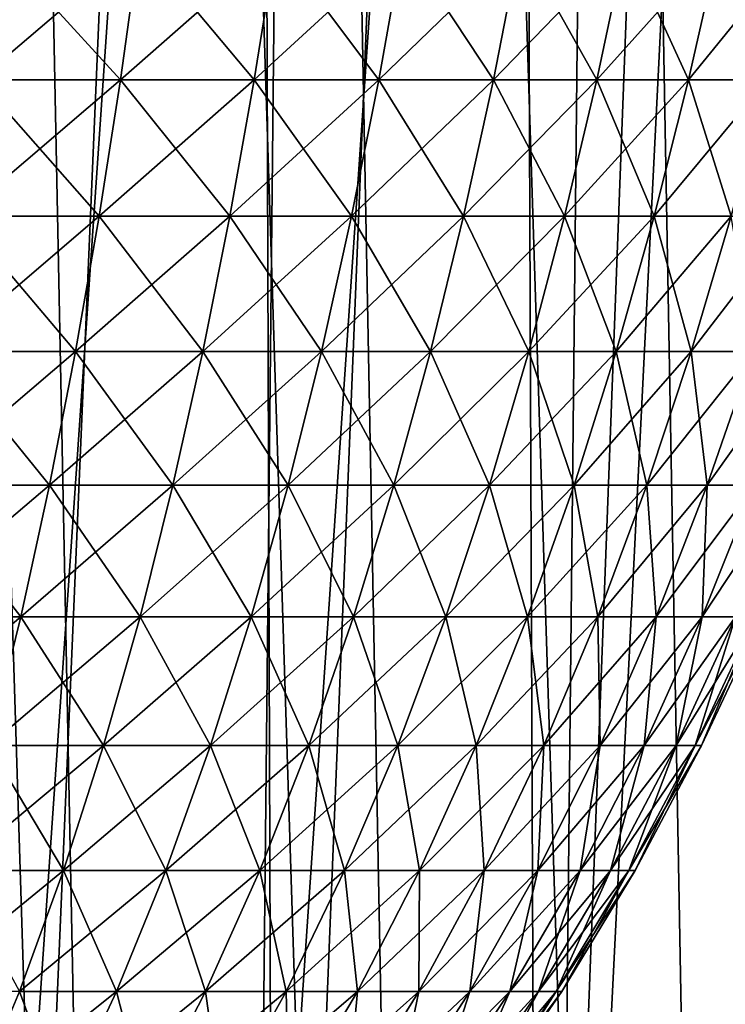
# Model space of a CAD drawing. Header units: millimetres. Extents: x -24 to 50, y -66 to 68.
# Tile 84 of 99: x 5.06 to 9.4, y 43.71 to 49.77. Entities that reach past the tile are written whole.
import ezdxf

# ---------------------------------------------------------------- set-up
doc = ezdxf.new("R2010")
doc.units = ezdxf.units.MM
doc.header["$LTSCALE"] = 65.185185
for name, color, linetype in [('1', 7, 'CONTINUOUS'), ('15', 7, 'CONTINUOUS'), ('2', 7, 'CONTINUOUS'), ('43', 7, 'CONTINUOUS')]:
    doc.layers.add(name, color=color, linetype=linetype)

msp = doc.modelspace()

# ---------------------------------------------------------------- linework, layer by layer
at = {"layer": '1', "color": 253, "linetype": 'Continuous', "true_color": 0xaab4c3}
for points in [[(4.265, 5, -24.1259), (4.9007, 68.2, -24.0049), (6.164, 5, -23.7119), (4.265, 5, -24.1259)], [(4.9007, 68.2, -24.0049), (6.8163, 68.2, -23.5327), (6.164, 5, -23.7119), (4.9007, 68.2, -24.0049)], [(6.164, 5, -23.7119), (6.8163, 68.2, -23.5327), (8.0243, 5, -23.1487), (6.164, 5, -23.7119)], [(6.8163, 68.2, -23.5327), (8.6878, 68.2, -22.9079), (8.0243, 5, -23.1487), (6.8163, 68.2, -23.5327)], [(8.0243, 5, -23.1487), (8.6878, 68.2, -22.9079), (9.834, 5, -22.4397), (8.0243, 5, -23.1487)], [(8.6878, 68.2, -22.9079), (10.503, 68.2, -22.1345), (9.834, 5, -22.4397), (8.6878, 68.2, -22.9079)]]:
    msp.add_3dface(points, dxfattribs=at)
at = {"layer": '15', "color": 253, "linetype": 'Continuous', "true_color": 0xaab4c3}
for points in [[(5.1761, 41, 19.8358), (3.4717, 41, 20.2039), (4.4722, 63.4, 20.0062), (5.1761, 41, 19.8358)], [(6.1307, 63.4, 19.5618), (5.1761, 41, 19.8358), (4.4722, 63.4, 20.0062), (6.1307, 63.4, 19.5618)], [(4.8888, 63.4, -19.9085), (4.9991, 41, -19.8811), (6.5377, 63.4, -19.4296), (4.8888, 63.4, -19.9085)], [(4.9991, 41, -19.8811), (6.6129, 41, -19.4041), (6.5377, 63.4, -19.4296), (4.9991, 41, -19.8811)], [(6.843, 41, 19.3242), (5.1761, 41, 19.8358), (6.1307, 63.4, 19.5618), (6.843, 41, 19.3242)], [(7.7462, 63.4, 18.9801), (6.843, 41, 19.3242), (6.1307, 63.4, 19.5618), (7.7462, 63.4, 18.9801)], [(6.5377, 63.4, -19.4296), (6.6129, 41, -19.4041), (8.1407, 63.4, -18.8143), (6.5377, 63.4, -19.4296)], [(6.6129, 41, -19.4041), (8.2566, 34.7, -18.7638), (8.1407, 63.4, -18.8143), (6.6129, 41, -19.4041)], [(8.4605, 41, 18.6727), (6.843, 41, 19.3242), (7.7462, 63.4, 18.9801), (8.4605, 41, 18.6727)], [(9.3074, 63.4, 18.2653), (8.4605, 41, 18.6727), (7.7462, 63.4, 18.9801), (9.3074, 63.4, 18.2653)], [(8.1407, 63.4, -18.8143), (8.2566, 34.7, -18.7638), (9.6866, 63.4, -18.0671), (8.1407, 63.4, -18.8143)], [(8.2566, 34.7, -18.7638), (9.8391, 34.7, -17.9845), (9.6866, 63.4, -18.0671), (8.2566, 34.7, -18.7638)], [(10.0167, 41, 17.8862), (8.4605, 41, 18.6727), (9.3074, 63.4, 18.2653), (10.0167, 41, 17.8862)], [(10.8033, 63.4, 17.4224), (10.0167, 41, 17.8862), (9.3074, 63.4, 18.2653), (10.8033, 63.4, 17.4224)]]:
    msp.add_3dface(points, dxfattribs=at)
at = {"layer": '2', "color": 253, "linetype": 'Continuous', "true_color": 0xaab4c3}
for points in [[(4.265, 5, 24.1259), (6.164, 5, 23.7119), (4.9007, 68.2, 24.0049), (4.265, 5, 24.1259)], [(4.9007, 68.2, 24.0049), (6.164, 5, 23.7119), (6.8163, 68.2, 23.5327), (4.9007, 68.2, 24.0049)], [(6.164, 5, 23.7119), (8.0243, 5, 23.1487), (6.8163, 68.2, 23.5327), (6.164, 5, 23.7119)], [(6.8163, 68.2, 23.5327), (8.0243, 5, 23.1487), (8.6878, 68.2, 22.9079), (6.8163, 68.2, 23.5327)], [(8.0243, 5, 23.1487), (9.834, 5, 22.4397), (8.6878, 68.2, 22.9079), (8.0243, 5, 23.1487)], [(8.6878, 68.2, 22.9079), (9.834, 5, 22.4397), (10.503, 68.2, 22.1345), (8.6878, 68.2, 22.9079)]]:
    msp.add_3dface(points, dxfattribs=at)
at = {"layer": '43', "linetype": 'Continuous'}
for points in [[(4.8114, 49.3958, 9.6625), (5.6824, 49.3958, 9.1774), (4.9109, 50.2393, 9.8624), (4.8114, 49.3958, 9.6625)], [(5.6824, 49.3958, -9.1774), (4.8114, 49.3958, -9.6625), (5.7999, 50.2393, -9.3672), (5.6824, 49.3958, -9.1774)], [(5.7999, 50.2393, -9.3672), (4.8114, 49.3958, -9.6625), (4.9109, 50.2393, -9.8624), (5.7999, 50.2393, -9.3672)], [(4.9109, 50.2393, 9.8624), (5.6824, 49.3958, 9.1774), (5.7999, 50.2393, 9.3672), (4.9109, 50.2393, 9.8624)], [(5.6824, 49.3958, 9.1774), (6.5049, 49.3958, 8.6139), (5.7999, 50.2393, 9.3672), (5.6824, 49.3958, 9.1774)], [(6.5049, 49.3958, -8.6139), (5.6824, 49.3958, -9.1774), (6.6395, 50.2393, -8.7921), (6.5049, 49.3958, -8.6139)], [(6.6395, 50.2393, -8.7921), (5.6824, 49.3958, -9.1774), (5.7999, 50.2393, -9.3672), (6.6395, 50.2393, -8.7921)], [(5.7999, 50.2393, 9.3672), (6.5049, 49.3958, 8.6139), (6.6395, 50.2393, 8.7921), (5.7999, 50.2393, 9.3672)], [(6.5049, 49.3958, 8.6139), (7.272, 49.3958, 7.977), (6.6395, 50.2393, 8.7921), (6.5049, 49.3958, 8.6139)], [(7.272, 49.3958, -7.977), (6.5049, 49.3958, -8.6139), (7.4224, 50.2393, -8.142), (7.272, 49.3958, -7.977)], [(7.4224, 50.2393, -8.142), (6.5049, 49.3958, -8.6139), (6.6395, 50.2393, -8.7921), (7.4224, 50.2393, -8.142)], [(6.6395, 50.2393, 8.7921), (7.272, 49.3958, 7.977), (7.4224, 50.2393, 8.142), (6.6395, 50.2393, 8.7921)], [(7.272, 49.3958, 7.977), (7.977, 49.3958, 7.272), (7.4224, 50.2393, 8.142), (7.272, 49.3958, 7.977)], [(7.977, 49.3958, -7.272), (7.272, 49.3958, -7.977), (8.142, 50.2393, -7.4224), (7.977, 49.3958, -7.272)], [(8.142, 50.2393, -7.4224), (7.272, 49.3958, -7.977), (7.4224, 50.2393, -8.142), (8.142, 50.2393, -7.4224)], [(7.4224, 50.2393, 8.142), (7.977, 49.3958, 7.272), (8.142, 50.2393, 7.4224), (7.4224, 50.2393, 8.142)], [(7.977, 49.3958, 7.272), (8.6139, 49.3958, 6.5049), (8.142, 50.2393, 7.4224), (7.977, 49.3958, 7.272)], [(8.6139, 49.3958, -6.5049), (7.977, 49.3958, -7.272), (8.7921, 50.2393, -6.6395), (8.6139, 49.3958, -6.5049)], [(8.7921, 50.2393, -6.6395), (7.977, 49.3958, -7.272), (8.142, 50.2393, -7.4224), (8.7921, 50.2393, -6.6395)], [(8.142, 50.2393, 7.4224), (8.6139, 49.3958, 6.5049), (8.7921, 50.2393, 6.6395), (8.142, 50.2393, 7.4224)], [(8.6139, 49.3958, 6.5049), (9.1774, 49.3958, 5.6824), (8.7921, 50.2393, 6.6395), (8.6139, 49.3958, 6.5049)], [(9.1774, 49.3958, -5.6824), (8.6139, 49.3958, -6.5049), (9.3672, 50.2393, -5.7999), (9.1774, 49.3958, -5.6824)], [(9.3672, 50.2393, -5.7999), (8.6139, 49.3958, -6.5049), (8.7921, 50.2393, -6.6395), (9.3672, 50.2393, -5.7999)], [(8.7921, 50.2393, 6.6395), (9.1774, 49.3958, 5.6824), (9.3672, 50.2393, 5.7999), (8.7921, 50.2393, 6.6395)], [(9.1774, 49.3958, 5.6824), (9.6625, 49.3958, 4.8114), (9.3672, 50.2393, 5.7999), (9.1774, 49.3958, 5.6824)], [(9.6625, 49.3958, -4.8114), (9.1774, 49.3958, -5.6824), (9.8624, 50.2393, -4.9109), (9.6625, 49.3958, -4.8114)], [(9.8624, 50.2393, -4.9109), (9.1774, 49.3958, -5.6824), (9.3672, 50.2393, -5.7999), (9.8624, 50.2393, -4.9109)], [(9.3672, 50.2393, 5.7999), (9.6625, 49.3958, 4.8114), (9.8624, 50.2393, 4.9109), (9.3672, 50.2393, 5.7999)], [(4.7004, 48.5571, 9.4396), (5.5513, 48.5571, 8.9656), (4.8114, 49.3958, 9.6625), (4.7004, 48.5571, 9.4396)], [(5.5513, 48.5571, -8.9656), (4.7004, 48.5571, -9.4396), (5.6824, 49.3958, -9.1774), (5.5513, 48.5571, -8.9656)], [(5.6824, 49.3958, -9.1774), (4.7004, 48.5571, -9.4396), (4.8114, 49.3958, -9.6625), (5.6824, 49.3958, -9.1774)], [(4.8114, 49.3958, 9.6625), (5.5513, 48.5571, 8.9656), (5.6824, 49.3958, 9.1774), (4.8114, 49.3958, 9.6625)], [(5.5513, 48.5571, 8.9656), (6.3548, 48.5571, 8.4152), (5.6824, 49.3958, 9.1774), (5.5513, 48.5571, 8.9656)], [(6.3548, 48.5571, -8.4152), (5.5513, 48.5571, -8.9656), (6.5049, 49.3958, -8.6139), (6.3548, 48.5571, -8.4152)], [(6.5049, 49.3958, -8.6139), (5.5513, 48.5571, -8.9656), (5.6824, 49.3958, -9.1774), (6.5049, 49.3958, -8.6139)], [(5.6824, 49.3958, 9.1774), (6.3548, 48.5571, 8.4152), (6.5049, 49.3958, 8.6139), (5.6824, 49.3958, 9.1774)], [(6.3548, 48.5571, 8.4152), (7.1042, 48.5571, 7.7929), (6.5049, 49.3958, 8.6139), (6.3548, 48.5571, 8.4152)], [(7.1042, 48.5571, -7.7929), (6.3548, 48.5571, -8.4152), (7.272, 49.3958, -7.977), (7.1042, 48.5571, -7.7929)], [(7.272, 49.3958, -7.977), (6.3548, 48.5571, -8.4152), (6.5049, 49.3958, -8.6139), (7.272, 49.3958, -7.977)], [(6.5049, 49.3958, 8.6139), (7.1042, 48.5571, 7.7929), (7.272, 49.3958, 7.977), (6.5049, 49.3958, 8.6139)], [(7.1042, 48.5571, 7.7929), (7.7929, 48.5571, 7.1042), (7.272, 49.3958, 7.977), (7.1042, 48.5571, 7.7929)], [(7.7929, 48.5571, -7.1042), (7.1042, 48.5571, -7.7929), (7.977, 49.3958, -7.272), (7.7929, 48.5571, -7.1042)], [(7.977, 49.3958, -7.272), (7.1042, 48.5571, -7.7929), (7.272, 49.3958, -7.977), (7.977, 49.3958, -7.272)], [(7.272, 49.3958, 7.977), (7.7929, 48.5571, 7.1042), (7.977, 49.3958, 7.272), (7.272, 49.3958, 7.977)], [(7.7929, 48.5571, 7.1042), (8.4152, 48.5571, 6.3548), (7.977, 49.3958, 7.272), (7.7929, 48.5571, 7.1042)], [(8.4152, 48.5571, -6.3548), (7.7929, 48.5571, -7.1042), (8.6139, 49.3958, -6.5049), (8.4152, 48.5571, -6.3548)], [(8.6139, 49.3958, -6.5049), (7.7929, 48.5571, -7.1042), (7.977, 49.3958, -7.272), (8.6139, 49.3958, -6.5049)], [(7.977, 49.3958, 7.272), (8.4152, 48.5571, 6.3548), (8.6139, 49.3958, 6.5049), (7.977, 49.3958, 7.272)], [(8.4152, 48.5571, 6.3548), (8.9656, 48.5571, 5.5513), (8.6139, 49.3958, 6.5049), (8.4152, 48.5571, 6.3548)], [(8.9656, 48.5571, -5.5513), (8.4152, 48.5571, -6.3548), (9.1774, 49.3958, -5.6824), (8.9656, 48.5571, -5.5513)], [(9.1774, 49.3958, -5.6824), (8.4152, 48.5571, -6.3548), (8.6139, 49.3958, -6.5049), (9.1774, 49.3958, -5.6824)], [(8.6139, 49.3958, 6.5049), (8.9656, 48.5571, 5.5513), (9.1774, 49.3958, 5.6824), (8.6139, 49.3958, 6.5049)], [(8.9656, 48.5571, 5.5513), (9.4396, 48.5571, 4.7004), (9.1774, 49.3958, 5.6824), (8.9656, 48.5571, 5.5513)], [(9.4396, 48.5571, -4.7004), (8.9656, 48.5571, -5.5513), (9.6625, 49.3958, -4.8114), (9.4396, 48.5571, -4.7004)], [(9.6625, 49.3958, -4.8114), (8.9656, 48.5571, -5.5513), (9.1774, 49.3958, -5.6824), (9.6625, 49.3958, -4.8114)], [(9.1774, 49.3958, 5.6824), (9.4396, 48.5571, 4.7004), (9.6625, 49.3958, 4.8114), (9.1774, 49.3958, 5.6824)], [(4.5777, 47.7246, 9.1932), (5.4064, 47.7246, 8.7316), (4.7004, 48.5571, 9.4396), (4.5777, 47.7246, 9.1932)], [(5.4064, 47.7246, -8.7316), (4.5777, 47.7246, -9.1932), (5.5513, 48.5571, -8.9656), (5.4064, 47.7246, -8.7316)], [(5.5513, 48.5571, -8.9656), (4.5777, 47.7246, -9.1932), (4.7004, 48.5571, -9.4396), (5.5513, 48.5571, -8.9656)], [(4.7004, 48.5571, 9.4396), (5.4064, 47.7246, 8.7316), (5.5513, 48.5571, 8.9656), (4.7004, 48.5571, 9.4396)], [(5.4064, 47.7246, 8.7316), (6.189, 47.7246, 8.1955), (5.5513, 48.5571, 8.9656), (5.4064, 47.7246, 8.7316)], [(6.189, 47.7246, -8.1955), (5.4064, 47.7246, -8.7316), (6.3548, 48.5571, -8.4152), (6.189, 47.7246, -8.1955)], [(6.3548, 48.5571, -8.4152), (5.4064, 47.7246, -8.7316), (5.5513, 48.5571, -8.9656), (6.3548, 48.5571, -8.4152)], [(5.5513, 48.5571, 8.9656), (6.189, 47.7246, 8.1955), (6.3548, 48.5571, 8.4152), (5.5513, 48.5571, 8.9656)], [(6.189, 47.7246, 8.1955), (6.9187, 47.7246, 7.5895), (6.3548, 48.5571, 8.4152), (6.189, 47.7246, 8.1955)], [(6.9187, 47.7246, -7.5895), (6.189, 47.7246, -8.1955), (7.1042, 48.5571, -7.7929), (6.9187, 47.7246, -7.5895)], [(7.1042, 48.5571, -7.7929), (6.189, 47.7246, -8.1955), (6.3548, 48.5571, -8.4152), (7.1042, 48.5571, -7.7929)], [(6.3548, 48.5571, 8.4152), (6.9187, 47.7246, 7.5895), (7.1042, 48.5571, 7.7929), (6.3548, 48.5571, 8.4152)], [(6.9187, 47.7246, 7.5895), (7.5895, 47.7246, 6.9187), (7.1042, 48.5571, 7.7929), (6.9187, 47.7246, 7.5895)], [(7.5895, 47.7246, -6.9187), (6.9187, 47.7246, -7.5895), (7.7929, 48.5571, -7.1042), (7.5895, 47.7246, -6.9187)], [(7.7929, 48.5571, -7.1042), (6.9187, 47.7246, -7.5895), (7.1042, 48.5571, -7.7929), (7.7929, 48.5571, -7.1042)], [(7.1042, 48.5571, 7.7929), (7.5895, 47.7246, 6.9187), (7.7929, 48.5571, 7.1042), (7.1042, 48.5571, 7.7929)], [(7.5895, 47.7246, 6.9187), (8.1955, 47.7246, 6.189), (7.7929, 48.5571, 7.1042), (7.5895, 47.7246, 6.9187)], [(8.1955, 47.7246, -6.189), (7.5895, 47.7246, -6.9187), (8.4152, 48.5571, -6.3548), (8.1955, 47.7246, -6.189)], [(8.4152, 48.5571, -6.3548), (7.5895, 47.7246, -6.9187), (7.7929, 48.5571, -7.1042), (8.4152, 48.5571, -6.3548)], [(7.7929, 48.5571, 7.1042), (8.1955, 47.7246, 6.189), (8.4152, 48.5571, 6.3548), (7.7929, 48.5571, 7.1042)], [(8.1955, 47.7246, 6.189), (8.7316, 47.7246, 5.4064), (8.4152, 48.5571, 6.3548), (8.1955, 47.7246, 6.189)], [(8.7316, 47.7246, -5.4064), (8.1955, 47.7246, -6.189), (8.9656, 48.5571, -5.5513), (8.7316, 47.7246, -5.4064)], [(8.9656, 48.5571, -5.5513), (8.1955, 47.7246, -6.189), (8.4152, 48.5571, -6.3548), (8.9656, 48.5571, -5.5513)], [(8.4152, 48.5571, 6.3548), (8.7316, 47.7246, 5.4064), (8.9656, 48.5571, 5.5513), (8.4152, 48.5571, 6.3548)], [(8.7316, 47.7246, 5.4064), (9.1932, 47.7246, 4.5777), (8.9656, 48.5571, 5.5513), (8.7316, 47.7246, 5.4064)], [(9.1932, 47.7246, -4.5777), (8.7316, 47.7246, -5.4064), (9.4396, 48.5571, -4.7004), (9.1932, 47.7246, -4.5777)], [(9.4396, 48.5571, -4.7004), (8.7316, 47.7246, -5.4064), (8.9656, 48.5571, -5.5513), (9.4396, 48.5571, -4.7004)], [(8.9656, 48.5571, 5.5513), (9.1932, 47.7246, 4.5777), (9.4396, 48.5571, 4.7004), (8.9656, 48.5571, 5.5513)], [(9.1932, 47.7246, 4.5777), (9.5763, 47.7246, 3.7099), (9.4396, 48.5571, 4.7004), (9.1932, 47.7246, 4.5777)], [(9.5763, 47.7246, -3.7099), (9.1932, 47.7246, -4.5777), (9.833, 48.5571, -3.8093), (9.5763, 47.7246, -3.7099)], [(9.833, 48.5571, -3.8093), (9.1932, 47.7246, -4.5777), (9.4396, 48.5571, -4.7004), (9.833, 48.5571, -3.8093)], [(4.442, 46.9017, 8.9208), (5.2462, 46.9017, 8.4729), (4.5777, 47.7246, 9.1932), (4.442, 46.9017, 8.9208)], [(5.2462, 46.9017, -8.4729), (4.442, 46.9017, -8.9208), (5.4064, 47.7246, -8.7316), (5.2462, 46.9017, -8.4729)], [(5.4064, 47.7246, -8.7316), (4.442, 46.9017, -8.9208), (4.5777, 47.7246, -9.1932), (5.4064, 47.7246, -8.7316)], [(4.5777, 47.7246, 9.1932), (5.2462, 46.9017, 8.4729), (5.4064, 47.7246, 8.7316), (4.5777, 47.7246, 9.1932)], [(5.2462, 46.9017, 8.4729), (6.0056, 46.9017, 7.9527), (5.4064, 47.7246, 8.7316), (5.2462, 46.9017, 8.4729)], [(6.0056, 46.9017, -7.9527), (5.2462, 46.9017, -8.4729), (6.189, 47.7246, -8.1955), (6.0056, 46.9017, -7.9527)], [(6.189, 47.7246, -8.1955), (5.2462, 46.9017, -8.4729), (5.4064, 47.7246, -8.7316), (6.189, 47.7246, -8.1955)], [(5.4064, 47.7246, 8.7316), (6.0056, 46.9017, 7.9527), (6.189, 47.7246, 8.1955), (5.4064, 47.7246, 8.7316)], [(6.0056, 46.9017, 7.9527), (6.7138, 46.9017, 7.3646), (6.189, 47.7246, 8.1955), (6.0056, 46.9017, 7.9527)], [(6.7138, 46.9017, -7.3646), (6.0056, 46.9017, -7.9527), (6.9187, 47.7246, -7.5895), (6.7138, 46.9017, -7.3646)], [(6.9187, 47.7246, -7.5895), (6.0056, 46.9017, -7.9527), (6.189, 47.7246, -8.1955), (6.9187, 47.7246, -7.5895)], [(6.189, 47.7246, 8.1955), (6.7138, 46.9017, 7.3646), (6.9187, 47.7246, 7.5895), (6.189, 47.7246, 8.1955)], [(6.7138, 46.9017, 7.3646), (7.3646, 46.9017, 6.7138), (6.9187, 47.7246, 7.5895), (6.7138, 46.9017, 7.3646)], [(7.3646, 46.9017, -6.7138), (6.7138, 46.9017, -7.3646), (7.5895, 47.7246, -6.9187), (7.3646, 46.9017, -6.7138)], [(7.5895, 47.7246, -6.9187), (6.7138, 46.9017, -7.3646), (6.9187, 47.7246, -7.5895), (7.5895, 47.7246, -6.9187)], [(6.9187, 47.7246, 7.5895), (7.3646, 46.9017, 6.7138), (7.5895, 47.7246, 6.9187), (6.9187, 47.7246, 7.5895)], [(7.3646, 46.9017, 6.7138), (7.9527, 46.9017, 6.0056), (7.5895, 47.7246, 6.9187), (7.3646, 46.9017, 6.7138)], [(7.9527, 46.9017, -6.0056), (7.3646, 46.9017, -6.7138), (8.1955, 47.7246, -6.189), (7.9527, 46.9017, -6.0056)], [(8.1955, 47.7246, -6.189), (7.3646, 46.9017, -6.7138), (7.5895, 47.7246, -6.9187), (8.1955, 47.7246, -6.189)], [(7.5895, 47.7246, 6.9187), (7.9527, 46.9017, 6.0056), (8.1955, 47.7246, 6.189), (7.5895, 47.7246, 6.9187)], [(7.9527, 46.9017, 6.0056), (8.4729, 46.9017, 5.2462), (8.1955, 47.7246, 6.189), (7.9527, 46.9017, 6.0056)], [(8.4729, 46.9017, -5.2462), (7.9527, 46.9017, -6.0056), (8.7316, 47.7246, -5.4064), (8.4729, 46.9017, -5.2462)], [(8.7316, 47.7246, -5.4064), (7.9527, 46.9017, -6.0056), (8.1955, 47.7246, -6.189), (8.7316, 47.7246, -5.4064)], [(8.1955, 47.7246, 6.189), (8.4729, 46.9017, 5.2462), (8.7316, 47.7246, 5.4064), (8.1955, 47.7246, 6.189)], [(8.4729, 46.9017, 5.2462), (8.9208, 46.9017, 4.442), (8.7316, 47.7246, 5.4064), (8.4729, 46.9017, 5.2462)], [(8.9208, 46.9017, -4.442), (8.4729, 46.9017, -5.2462), (9.1932, 47.7246, -4.5777), (8.9208, 46.9017, -4.442)], [(9.1932, 47.7246, -4.5777), (8.4729, 46.9017, -5.2462), (8.7316, 47.7246, -5.4064), (9.1932, 47.7246, -4.5777)], [(8.7316, 47.7246, 5.4064), (8.9208, 46.9017, 4.442), (9.1932, 47.7246, 4.5777), (8.7316, 47.7246, 5.4064)], [(8.9208, 46.9017, 4.442), (9.2926, 46.9017, 3.6), (9.1932, 47.7246, 4.5777), (8.9208, 46.9017, 4.442)], [(9.2926, 46.9017, -3.6), (8.9208, 46.9017, -4.442), (9.5763, 47.7246, -3.7099), (9.2926, 46.9017, -3.6)], [(9.5763, 47.7246, -3.7099), (8.9208, 46.9017, -4.442), (9.1932, 47.7246, -4.5777), (9.5763, 47.7246, -3.7099)], [(9.1932, 47.7246, 4.5777), (9.2926, 46.9017, 3.6), (9.5763, 47.7246, 3.7099), (9.1932, 47.7246, 4.5777)], [(9.2926, 46.9017, 3.6), (9.5851, 46.9017, 2.7272), (9.5763, 47.7246, 3.7099), (9.2926, 46.9017, 3.6)], [(9.5851, 46.9017, -2.7272), (9.2926, 46.9017, -3.6), (9.8778, 47.7246, -2.8105), (9.5851, 46.9017, -2.7272)], [(9.8778, 47.7246, -2.8105), (9.2926, 46.9017, -3.6), (9.5763, 47.7246, -3.7099), (9.8778, 47.7246, -2.8105)], [(4.2922, 46.0926, 8.6198), (5.0692, 46.0926, 8.187), (4.442, 46.9017, 8.9208), (4.2922, 46.0926, 8.6198)], [(5.0692, 46.0926, -8.187), (4.2922, 46.0926, -8.6198), (5.2462, 46.9017, -8.4729), (5.0692, 46.0926, -8.187)], [(5.2462, 46.9017, -8.4729), (4.2922, 46.0926, -8.6198), (4.442, 46.9017, -8.9208), (5.2462, 46.9017, -8.4729)], [(4.442, 46.9017, 8.9208), (5.0692, 46.0926, 8.187), (5.2462, 46.9017, 8.4729), (4.442, 46.9017, 8.9208)], [(5.0692, 46.0926, 8.187), (5.803, 46.0926, 7.6844), (5.2462, 46.9017, 8.4729), (5.0692, 46.0926, 8.187)], [(5.803, 46.0926, -7.6844), (5.0692, 46.0926, -8.187), (6.0056, 46.9017, -7.9527), (5.803, 46.0926, -7.6844)], [(6.0056, 46.9017, -7.9527), (5.0692, 46.0926, -8.187), (5.2462, 46.9017, -8.4729), (6.0056, 46.9017, -7.9527)], [(5.2462, 46.9017, 8.4729), (5.803, 46.0926, 7.6844), (6.0056, 46.9017, 7.9527), (5.2462, 46.9017, 8.4729)], [(5.803, 46.0926, 7.6844), (6.4872, 46.0926, 7.1161), (6.0056, 46.9017, 7.9527), (5.803, 46.0926, 7.6844)], [(6.4872, 46.0926, -7.1161), (5.803, 46.0926, -7.6844), (6.7138, 46.9017, -7.3646), (6.4872, 46.0926, -7.1161)], [(6.7138, 46.9017, -7.3646), (5.803, 46.0926, -7.6844), (6.0056, 46.9017, -7.9527), (6.7138, 46.9017, -7.3646)], [(6.0056, 46.9017, 7.9527), (6.4872, 46.0926, 7.1161), (6.7138, 46.9017, 7.3646), (6.0056, 46.9017, 7.9527)], [(6.4872, 46.0926, 7.1161), (7.1161, 46.0926, 6.4872), (6.7138, 46.9017, 7.3646), (6.4872, 46.0926, 7.1161)], [(7.1161, 46.0926, -6.4872), (6.4872, 46.0926, -7.1161), (7.3646, 46.9017, -6.7138), (7.1161, 46.0926, -6.4872)], [(7.3646, 46.9017, -6.7138), (6.4872, 46.0926, -7.1161), (6.7138, 46.9017, -7.3646), (7.3646, 46.9017, -6.7138)], [(6.7138, 46.9017, 7.3646), (7.1161, 46.0926, 6.4872), (7.3646, 46.9017, 6.7138), (6.7138, 46.9017, 7.3646)], [(7.1161, 46.0926, 6.4872), (7.6844, 46.0926, 5.803), (7.3646, 46.9017, 6.7138), (7.1161, 46.0926, 6.4872)], [(7.6844, 46.0926, -5.803), (7.1161, 46.0926, -6.4872), (7.9527, 46.9017, -6.0056), (7.6844, 46.0926, -5.803)], [(7.9527, 46.9017, -6.0056), (7.1161, 46.0926, -6.4872), (7.3646, 46.9017, -6.7138), (7.9527, 46.9017, -6.0056)], [(7.3646, 46.9017, 6.7138), (7.6844, 46.0926, 5.803), (7.9527, 46.9017, 6.0056), (7.3646, 46.9017, 6.7138)], [(7.6844, 46.0926, 5.803), (8.187, 46.0926, 5.0692), (7.9527, 46.9017, 6.0056), (7.6844, 46.0926, 5.803)], [(8.187, 46.0926, -5.0692), (7.6844, 46.0926, -5.803), (8.4729, 46.9017, -5.2462), (8.187, 46.0926, -5.0692)], [(8.4729, 46.9017, -5.2462), (7.6844, 46.0926, -5.803), (7.9527, 46.9017, -6.0056), (8.4729, 46.9017, -5.2462)], [(7.9527, 46.9017, 6.0056), (8.187, 46.0926, 5.0692), (8.4729, 46.9017, 5.2462), (7.9527, 46.9017, 6.0056)], [(8.187, 46.0926, 5.0692), (8.6198, 46.0926, 4.2922), (8.4729, 46.9017, 5.2462), (8.187, 46.0926, 5.0692)], [(8.6198, 46.0926, -4.2922), (8.187, 46.0926, -5.0692), (8.9208, 46.9017, -4.442), (8.6198, 46.0926, -4.2922)], [(8.9208, 46.9017, -4.442), (8.187, 46.0926, -5.0692), (8.4729, 46.9017, -5.2462), (8.9208, 46.9017, -4.442)], [(8.4729, 46.9017, 5.2462), (8.6198, 46.0926, 4.2922), (8.9208, 46.9017, 4.442), (8.4729, 46.9017, 5.2462)], [(8.6198, 46.0926, 4.2922), (8.9791, 46.0926, 3.4785), (8.9208, 46.9017, 4.442), (8.6198, 46.0926, 4.2922)], [(8.9791, 46.0926, -3.4785), (8.6198, 46.0926, -4.2922), (9.2926, 46.9017, -3.6), (8.9791, 46.0926, -3.4785)], [(9.2926, 46.9017, -3.6), (8.6198, 46.0926, -4.2922), (8.9208, 46.9017, -4.442), (9.2926, 46.9017, -3.6)], [(8.9208, 46.9017, 4.442), (8.9791, 46.0926, 3.4785), (9.2926, 46.9017, 3.6), (8.9208, 46.9017, 4.442)], [(8.9791, 46.0926, 3.4785), (9.2617, 46.0926, 2.6352), (9.2926, 46.9017, 3.6), (8.9791, 46.0926, 3.4785)], [(9.2617, 46.0926, -2.6352), (8.9791, 46.0926, -3.4785), (9.5851, 46.9017, -2.7272), (9.2617, 46.0926, -2.6352)], [(9.5851, 46.9017, -2.7272), (8.9791, 46.0926, -3.4785), (9.2926, 46.9017, -3.6), (9.5851, 46.9017, -2.7272)], [(9.2617, 46.0926, 2.6352), (9.4654, 46.0926, 1.7694), (9.5851, 46.9017, 2.7272), (9.2617, 46.0926, 2.6352)], [(9.2926, 46.9017, 3.6), (9.2617, 46.0926, 2.6352), (9.5851, 46.9017, 2.7272), (9.2926, 46.9017, 3.6)], [(9.4654, 46.0926, -1.7694), (9.2617, 46.0926, -2.6352), (9.7959, 46.9017, -1.8312), (9.4654, 46.0926, -1.7694)], [(9.7959, 46.9017, -1.8312), (9.2617, 46.0926, -2.6352), (9.5851, 46.9017, -2.7272), (9.7959, 46.9017, -1.8312)], [(4.8737, 45.301, -7.8713), (4.1266, 45.301, -8.2874), (5.0692, 46.0926, -8.187), (4.8737, 45.301, -7.8713)], [(5.0692, 46.0926, -8.187), (4.1266, 45.301, -8.2874), (4.2922, 46.0926, -8.6198), (5.0692, 46.0926, -8.187)], [(4.2922, 46.0926, 8.6198), (4.8737, 45.301, 7.8713), (5.0692, 46.0926, 8.187), (4.2922, 46.0926, 8.6198)], [(4.8737, 45.301, 7.8713), (5.5792, 45.301, 7.388), (5.0692, 46.0926, 8.187), (4.8737, 45.301, 7.8713)], [(5.5792, 45.301, -7.388), (4.8737, 45.301, -7.8713), (5.803, 46.0926, -7.6844), (5.5792, 45.301, -7.388)], [(5.803, 46.0926, -7.6844), (4.8737, 45.301, -7.8713), (5.0692, 46.0926, -8.187), (5.803, 46.0926, -7.6844)], [(5.0692, 46.0926, 8.187), (5.5792, 45.301, 7.388), (5.803, 46.0926, 7.6844), (5.0692, 46.0926, 8.187)], [(5.5792, 45.301, 7.388), (6.2371, 45.301, 6.8417), (5.803, 46.0926, 7.6844), (5.5792, 45.301, 7.388)], [(6.2371, 45.301, -6.8417), (5.5792, 45.301, -7.388), (6.4872, 46.0926, -7.1161), (6.2371, 45.301, -6.8417)], [(6.4872, 46.0926, -7.1161), (5.5792, 45.301, -7.388), (5.803, 46.0926, -7.6844), (6.4872, 46.0926, -7.1161)], [(5.803, 46.0926, 7.6844), (6.2371, 45.301, 6.8417), (6.4872, 46.0926, 7.1161), (5.803, 46.0926, 7.6844)], [(6.2371, 45.301, 6.8417), (6.8417, 45.301, 6.2371), (6.4872, 46.0926, 7.1161), (6.2371, 45.301, 6.8417)], [(6.8417, 45.301, -6.2371), (6.2371, 45.301, -6.8417), (7.1161, 46.0926, -6.4872), (6.8417, 45.301, -6.2371)], [(7.1161, 46.0926, -6.4872), (6.2371, 45.301, -6.8417), (6.4872, 46.0926, -7.1161), (7.1161, 46.0926, -6.4872)], [(6.4872, 46.0926, 7.1161), (6.8417, 45.301, 6.2371), (7.1161, 46.0926, 6.4872), (6.4872, 46.0926, 7.1161)], [(6.8417, 45.301, 6.2371), (7.388, 45.301, 5.5792), (7.1161, 46.0926, 6.4872), (6.8417, 45.301, 6.2371)], [(7.388, 45.301, -5.5792), (6.8417, 45.301, -6.2371), (7.6844, 46.0926, -5.803), (7.388, 45.301, -5.5792)], [(7.6844, 46.0926, -5.803), (6.8417, 45.301, -6.2371), (7.1161, 46.0926, -6.4872), (7.6844, 46.0926, -5.803)], [(7.1161, 46.0926, 6.4872), (7.388, 45.301, 5.5792), (7.6844, 46.0926, 5.803), (7.1161, 46.0926, 6.4872)], [(7.388, 45.301, 5.5792), (7.8713, 45.301, 4.8737), (7.6844, 46.0926, 5.803), (7.388, 45.301, 5.5792)], [(7.8713, 45.301, -4.8737), (7.388, 45.301, -5.5792), (8.187, 46.0926, -5.0692), (7.8713, 45.301, -4.8737)], [(8.187, 46.0926, -5.0692), (7.388, 45.301, -5.5792), (7.6844, 46.0926, -5.803), (8.187, 46.0926, -5.0692)], [(7.6844, 46.0926, 5.803), (7.8713, 45.301, 4.8737), (8.187, 46.0926, 5.0692), (7.6844, 46.0926, 5.803)], [(7.8713, 45.301, 4.8737), (8.2874, 45.301, 4.1266), (8.187, 46.0926, 5.0692), (7.8713, 45.301, 4.8737)], [(8.2874, 45.301, -4.1266), (7.8713, 45.301, -4.8737), (8.6198, 46.0926, -4.2922), (8.2874, 45.301, -4.1266)], [(8.6198, 46.0926, -4.2922), (7.8713, 45.301, -4.8737), (8.187, 46.0926, -5.0692), (8.6198, 46.0926, -4.2922)], [(8.187, 46.0926, 5.0692), (8.2874, 45.301, 4.1266), (8.6198, 46.0926, 4.2922), (8.187, 46.0926, 5.0692)], [(8.2874, 45.301, 4.1266), (8.6328, 45.301, 3.3444), (8.6198, 46.0926, 4.2922), (8.2874, 45.301, 4.1266)], [(8.6328, 45.301, -3.3444), (8.2874, 45.301, -4.1266), (8.9791, 46.0926, -3.4785), (8.6328, 45.301, -3.3444)], [(8.9791, 46.0926, -3.4785), (8.2874, 45.301, -4.1266), (8.6198, 46.0926, -4.2922), (8.9791, 46.0926, -3.4785)], [(8.6198, 46.0926, 4.2922), (8.6328, 45.301, 3.3444), (8.9791, 46.0926, 3.4785), (8.6198, 46.0926, 4.2922)], [(8.6328, 45.301, 3.3444), (8.9046, 45.301, 2.5336), (8.9791, 46.0926, 3.4785), (8.6328, 45.301, 3.3444)], [(8.9046, 45.301, -2.5336), (8.6328, 45.301, -3.3444), (9.2617, 46.0926, -2.6352), (8.9046, 45.301, -2.5336)], [(9.2617, 46.0926, -2.6352), (8.6328, 45.301, -3.3444), (8.9791, 46.0926, -3.4785), (9.2617, 46.0926, -2.6352)], [(8.9046, 45.301, 2.5336), (9.1004, 45.301, 1.7012), (9.2617, 46.0926, 2.6352), (8.9046, 45.301, 2.5336)], [(8.9791, 46.0926, 3.4785), (8.9046, 45.301, 2.5336), (9.2617, 46.0926, 2.6352), (8.9791, 46.0926, 3.4785)], [(9.1004, 45.301, -1.7012), (8.9046, 45.301, -2.5336), (9.4654, 46.0926, -1.7694), (9.1004, 45.301, -1.7012)], [(9.4654, 46.0926, -1.7694), (8.9046, 45.301, -2.5336), (9.2617, 46.0926, -2.6352), (9.4654, 46.0926, -1.7694)], [(9.1004, 45.301, 1.7012), (9.2185, 45.301, 0.8542), (9.4654, 46.0926, 1.7694), (9.1004, 45.301, 1.7012)], [(9.2617, 46.0926, 2.6352), (9.1004, 45.301, 1.7012), (9.4654, 46.0926, 1.7694), (9.2617, 46.0926, 2.6352)], [(9.2185, 45.301, -0.8542), (9.1004, 45.301, -1.7012), (9.5882, 46.0926, -0.8885), (9.2185, 45.301, -0.8542)], [(9.5882, 46.0926, -0.8885), (9.1004, 45.301, -1.7012), (9.4654, 46.0926, -1.7694), (9.5882, 46.0926, -0.8885)], [(9.2185, 45.301, 0.8542), (9.258, 45.301), (9.5882, 46.0926, 0.8885), (9.2185, 45.301, 0.8542)], [(9.4654, 46.0926, 1.7694), (9.2185, 45.301, 0.8542), (9.5882, 46.0926, 0.8885), (9.4654, 46.0926, 1.7694)], [(9.258, 45.301), (9.2185, 45.301, -0.8542), (9.6293, 46.0926), (9.258, 45.301)], [(9.6293, 46.0926), (9.2185, 45.301, -0.8542), (9.5882, 46.0926, -0.8885), (9.6293, 46.0926)], [(9.5882, 46.0926, 0.8885), (9.258, 45.301), (9.6293, 46.0926), (9.5882, 46.0926, 0.8885)], [(4.6582, 44.5311, 7.5232), (5.3325, 44.5311, 7.0613), (4.8737, 45.301, 7.8713), (4.6582, 44.5311, 7.5232)], [(5.3325, 44.5311, -7.0613), (4.6582, 44.5311, -7.5232), (5.5792, 45.301, -7.388), (5.3325, 44.5311, -7.0613)], [(5.5792, 45.301, -7.388), (4.6582, 44.5311, -7.5232), (4.8737, 45.301, -7.8713), (5.5792, 45.301, -7.388)], [(4.8737, 45.301, 7.8713), (5.3325, 44.5311, 7.0613), (5.5792, 45.301, 7.388), (4.8737, 45.301, 7.8713)], [(5.3325, 44.5311, 7.0613), (5.9612, 44.5311, 6.5392), (5.5792, 45.301, 7.388), (5.3325, 44.5311, 7.0613)], [(5.9612, 44.5311, -6.5392), (5.3325, 44.5311, -7.0613), (6.2371, 45.301, -6.8417), (5.9612, 44.5311, -6.5392)], [(6.2371, 45.301, -6.8417), (5.3325, 44.5311, -7.0613), (5.5792, 45.301, -7.388), (6.2371, 45.301, -6.8417)], [(5.5792, 45.301, 7.388), (5.9612, 44.5311, 6.5392), (6.2371, 45.301, 6.8417), (5.5792, 45.301, 7.388)], [(5.9612, 44.5311, 6.5392), (6.5392, 44.5311, 5.9612), (6.2371, 45.301, 6.8417), (5.9612, 44.5311, 6.5392)], [(6.5392, 44.5311, -5.9612), (5.9612, 44.5311, -6.5392), (6.8417, 45.301, -6.2371), (6.5392, 44.5311, -5.9612)], [(6.8417, 45.301, -6.2371), (5.9612, 44.5311, -6.5392), (6.2371, 45.301, -6.8417), (6.8417, 45.301, -6.2371)], [(6.2371, 45.301, 6.8417), (6.5392, 44.5311, 5.9612), (6.8417, 45.301, 6.2371), (6.2371, 45.301, 6.8417)], [(6.5392, 44.5311, 5.9612), (7.0613, 44.5311, 5.3325), (6.8417, 45.301, 6.2371), (6.5392, 44.5311, 5.9612)], [(7.0613, 44.5311, -5.3325), (6.5392, 44.5311, -5.9612), (7.388, 45.301, -5.5792), (7.0613, 44.5311, -5.3325)], [(7.388, 45.301, -5.5792), (6.5392, 44.5311, -5.9612), (6.8417, 45.301, -6.2371), (7.388, 45.301, -5.5792)], [(6.8417, 45.301, 6.2371), (7.0613, 44.5311, 5.3325), (7.388, 45.301, 5.5792), (6.8417, 45.301, 6.2371)], [(7.0613, 44.5311, 5.3325), (7.5232, 44.5311, 4.6582), (7.388, 45.301, 5.5792), (7.0613, 44.5311, 5.3325)], [(7.5232, 44.5311, -4.6582), (7.0613, 44.5311, -5.3325), (7.8713, 45.301, -4.8737), (7.5232, 44.5311, -4.6582)], [(7.8713, 45.301, -4.8737), (7.0613, 44.5311, -5.3325), (7.388, 45.301, -5.5792), (7.8713, 45.301, -4.8737)], [(7.388, 45.301, 5.5792), (7.5232, 44.5311, 4.6582), (7.8713, 45.301, 4.8737), (7.388, 45.301, 5.5792)], [(7.5232, 44.5311, 4.6582), (7.9209, 44.5311, 3.9441), (7.8713, 45.301, 4.8737), (7.5232, 44.5311, 4.6582)], [(7.9209, 44.5311, -3.9441), (7.5232, 44.5311, -4.6582), (8.2874, 45.301, -4.1266), (7.9209, 44.5311, -3.9441)], [(8.2874, 45.301, -4.1266), (7.5232, 44.5311, -4.6582), (7.8713, 45.301, -4.8737), (8.2874, 45.301, -4.1266)], [(7.8713, 45.301, 4.8737), (7.9209, 44.5311, 3.9441), (8.2874, 45.301, 4.1266), (7.8713, 45.301, 4.8737)], [(7.9209, 44.5311, 3.9441), (8.251, 44.5311, 3.1965), (8.2874, 45.301, 4.1266), (7.9209, 44.5311, 3.9441)], [(8.251, 44.5311, -3.1965), (7.9209, 44.5311, -3.9441), (8.6328, 45.301, -3.3444), (8.251, 44.5311, -3.1965)], [(8.6328, 45.301, -3.3444), (7.9209, 44.5311, -3.9441), (8.2874, 45.301, -4.1266), (8.6328, 45.301, -3.3444)], [(8.251, 44.5311, 3.1965), (8.5108, 44.5311, 2.4215), (8.6328, 45.301, 3.3444), (8.251, 44.5311, 3.1965)], [(8.2874, 45.301, 4.1266), (8.251, 44.5311, 3.1965), (8.6328, 45.301, 3.3444), (8.2874, 45.301, 4.1266)], [(8.5108, 44.5311, -2.4215), (8.251, 44.5311, -3.1965), (8.9046, 45.301, -2.5336), (8.5108, 44.5311, -2.4215)], [(8.9046, 45.301, -2.5336), (8.251, 44.5311, -3.1965), (8.6328, 45.301, -3.3444), (8.9046, 45.301, -2.5336)], [(8.5108, 44.5311, 2.4215), (8.6979, 44.5311, 1.6259), (8.9046, 45.301, 2.5336), (8.5108, 44.5311, 2.4215)], [(8.6328, 45.301, 3.3444), (8.5108, 44.5311, 2.4215), (8.9046, 45.301, 2.5336), (8.6328, 45.301, 3.3444)], [(8.6979, 44.5311, -1.6259), (8.5108, 44.5311, -2.4215), (9.1004, 45.301, -1.7012), (8.6979, 44.5311, -1.6259)], [(9.1004, 45.301, -1.7012), (8.5108, 44.5311, -2.4215), (8.9046, 45.301, -2.5336), (9.1004, 45.301, -1.7012)], [(8.6979, 44.5311, 1.6259), (8.8108, 44.5311, 0.8164), (9.1004, 45.301, 1.7012), (8.6979, 44.5311, 1.6259)], [(8.9046, 45.301, 2.5336), (8.6979, 44.5311, 1.6259), (9.1004, 45.301, 1.7012), (8.9046, 45.301, 2.5336)], [(8.8108, 44.5311, -0.8164), (8.6979, 44.5311, -1.6259), (9.2185, 45.301, -0.8542), (8.8108, 44.5311, -0.8164)], [(9.2185, 45.301, -0.8542), (8.6979, 44.5311, -1.6259), (9.1004, 45.301, -1.7012), (9.2185, 45.301, -0.8542)], [(8.8108, 44.5311, 0.8164), (8.8486, 44.5311), (9.2185, 45.301, 0.8542), (8.8108, 44.5311, 0.8164)], [(9.1004, 45.301, 1.7012), (8.8108, 44.5311, 0.8164), (9.2185, 45.301, 0.8542), (9.1004, 45.301, 1.7012)], [(8.8486, 44.5311), (8.8108, 44.5311, -0.8164), (9.258, 45.301), (8.8486, 44.5311)], [(9.258, 45.301), (8.8108, 44.5311, -0.8164), (9.2185, 45.301, -0.8542), (9.258, 45.301)], [(9.2185, 45.301, 0.8542), (8.8486, 44.5311), (9.258, 45.301), (9.2185, 45.301, 0.8542)], [(5.0609, 43.7867, -6.7017), (4.421, 43.7867, -7.1401), (5.3325, 44.5311, -7.0613), (5.0609, 43.7867, -6.7017)], [(5.3325, 44.5311, -7.0613), (4.421, 43.7867, -7.1401), (4.6582, 44.5311, -7.5232), (5.3325, 44.5311, -7.0613)], [(4.6582, 44.5311, 7.5232), (5.0609, 43.7867, 6.7017), (5.3325, 44.5311, 7.0613), (4.6582, 44.5311, 7.5232)], [(5.0609, 43.7867, 6.7017), (5.6577, 43.7867, 6.2062), (5.3325, 44.5311, 7.0613), (5.0609, 43.7867, 6.7017)], [(5.6577, 43.7867, -6.2062), (5.0609, 43.7867, -6.7017), (5.9612, 44.5311, -6.5392), (5.6577, 43.7867, -6.2062)], [(5.9612, 44.5311, -6.5392), (5.0609, 43.7867, -6.7017), (5.3325, 44.5311, -7.0613), (5.9612, 44.5311, -6.5392)], [(5.3325, 44.5311, 7.0613), (5.6577, 43.7867, 6.2062), (5.9612, 44.5311, 6.5392), (5.3325, 44.5311, 7.0613)], [(5.6577, 43.7867, 6.2062), (6.2062, 43.7867, 5.6577), (5.9612, 44.5311, 6.5392), (5.6577, 43.7867, 6.2062)], [(6.2062, 43.7867, -5.6577), (5.6577, 43.7867, -6.2062), (6.5392, 44.5311, -5.9612), (6.2062, 43.7867, -5.6577)], [(6.5392, 44.5311, -5.9612), (5.6577, 43.7867, -6.2062), (5.9612, 44.5311, -6.5392), (6.5392, 44.5311, -5.9612)], [(5.9612, 44.5311, 6.5392), (6.2062, 43.7867, 5.6577), (6.5392, 44.5311, 5.9612), (5.9612, 44.5311, 6.5392)], [(6.2062, 43.7867, 5.6577), (6.7017, 43.7867, 5.0609), (6.5392, 44.5311, 5.9612), (6.2062, 43.7867, 5.6577)], [(6.7017, 43.7867, -5.0609), (6.2062, 43.7867, -5.6577), (7.0613, 44.5311, -5.3325), (6.7017, 43.7867, -5.0609)], [(7.0613, 44.5311, -5.3325), (6.2062, 43.7867, -5.6577), (6.5392, 44.5311, -5.9612), (7.0613, 44.5311, -5.3325)], [(6.5392, 44.5311, 5.9612), (6.7017, 43.7867, 5.0609), (7.0613, 44.5311, 5.3325), (6.5392, 44.5311, 5.9612)], [(6.7017, 43.7867, 5.0609), (7.1401, 43.7867, 4.421), (7.0613, 44.5311, 5.3325), (6.7017, 43.7867, 5.0609)], [(7.1401, 43.7867, -4.421), (6.7017, 43.7867, -5.0609), (7.5232, 44.5311, -4.6582), (7.1401, 43.7867, -4.421)], [(7.5232, 44.5311, -4.6582), (6.7017, 43.7867, -5.0609), (7.0613, 44.5311, -5.3325), (7.5232, 44.5311, -4.6582)], [(7.0613, 44.5311, 5.3325), (7.1401, 43.7867, 4.421), (7.5232, 44.5311, 4.6582), (7.0613, 44.5311, 5.3325)], [(7.1401, 43.7867, 4.421), (7.5176, 43.7867, 3.7433), (7.5232, 44.5311, 4.6582), (7.1401, 43.7867, 4.421)], [(7.5176, 43.7867, -3.7433), (7.1401, 43.7867, -4.421), (7.9209, 44.5311, -3.9441), (7.5176, 43.7867, -3.7433)], [(7.9209, 44.5311, -3.9441), (7.1401, 43.7867, -4.421), (7.5232, 44.5311, -4.6582), (7.9209, 44.5311, -3.9441)], [(7.5176, 43.7867, 3.7433), (7.8309, 43.7867, 3.0337), (7.9209, 44.5311, 3.9441), (7.5176, 43.7867, 3.7433)], [(7.5232, 44.5311, 4.6582), (7.5176, 43.7867, 3.7433), (7.9209, 44.5311, 3.9441), (7.5232, 44.5311, 4.6582)], [(7.8309, 43.7867, -3.0337), (7.5176, 43.7867, -3.7433), (8.251, 44.5311, -3.1965), (7.8309, 43.7867, -3.0337)], [(8.251, 44.5311, -3.1965), (7.5176, 43.7867, -3.7433), (7.9209, 44.5311, -3.9441), (8.251, 44.5311, -3.1965)], [(7.8309, 43.7867, 3.0337), (8.0774, 43.7867, 2.2982), (8.251, 44.5311, 3.1965), (7.8309, 43.7867, 3.0337)], [(7.9209, 44.5311, 3.9441), (7.8309, 43.7867, 3.0337), (8.251, 44.5311, 3.1965), (7.9209, 44.5311, 3.9441)], [(8.0774, 43.7867, -2.2982), (7.8309, 43.7867, -3.0337), (8.5108, 44.5311, -2.4215), (8.0774, 43.7867, -2.2982)], [(8.5108, 44.5311, -2.4215), (7.8309, 43.7867, -3.0337), (8.251, 44.5311, -3.1965), (8.5108, 44.5311, -2.4215)], [(8.0774, 43.7867, 2.2982), (8.255, 43.7867, 1.5431), (8.5108, 44.5311, 2.4215), (8.0774, 43.7867, 2.2982)], [(8.251, 44.5311, 3.1965), (8.0774, 43.7867, 2.2982), (8.5108, 44.5311, 2.4215), (8.251, 44.5311, 3.1965)], [(8.255, 43.7867, -1.5431), (8.0774, 43.7867, -2.2982), (8.6979, 44.5311, -1.6259), (8.255, 43.7867, -1.5431)], [(8.6979, 44.5311, -1.6259), (8.0774, 43.7867, -2.2982), (8.5108, 44.5311, -2.4215), (8.6979, 44.5311, -1.6259)], [(8.255, 43.7867, 1.5431), (8.3622, 43.7867, 0.7749), (8.6979, 44.5311, 1.6259), (8.255, 43.7867, 1.5431)], [(8.5108, 44.5311, 2.4215), (8.255, 43.7867, 1.5431), (8.6979, 44.5311, 1.6259), (8.5108, 44.5311, 2.4215)], [(8.3622, 43.7867, -0.7749), (8.255, 43.7867, -1.5431), (8.8108, 44.5311, -0.8164), (8.3622, 43.7867, -0.7749)], [(8.8108, 44.5311, -0.8164), (8.255, 43.7867, -1.5431), (8.6979, 44.5311, -1.6259), (8.8108, 44.5311, -0.8164)], [(8.3622, 43.7867, 0.7749), (8.398, 43.7867), (8.8108, 44.5311, 0.8164), (8.3622, 43.7867, 0.7749)], [(8.6979, 44.5311, 1.6259), (8.3622, 43.7867, 0.7749), (8.8108, 44.5311, 0.8164), (8.6979, 44.5311, 1.6259)], [(8.398, 43.7867), (8.3622, 43.7867, -0.7749), (8.8486, 44.5311), (8.398, 43.7867)], [(8.8486, 44.5311), (8.3622, 43.7867, -0.7749), (8.8108, 44.5311, -0.8164), (8.8486, 44.5311)], [(8.8108, 44.5311, 0.8164), (8.398, 43.7867), (8.8486, 44.5311), (8.8108, 44.5311, 0.8164)], [(4.7627, 43.0718, 6.3069), (5.3244, 43.0718, 5.8405), (5.0609, 43.7867, 6.7017), (4.7627, 43.0718, 6.3069)], [(5.3244, 43.0718, -5.8405), (4.7627, 43.0718, -6.3069), (5.6577, 43.7867, -6.2062), (5.3244, 43.0718, -5.8405)], [(5.6577, 43.7867, -6.2062), (4.7627, 43.0718, -6.3069), (5.0609, 43.7867, -6.7017), (5.6577, 43.7867, -6.2062)], [(5.0609, 43.7867, 6.7017), (5.3244, 43.0718, 5.8405), (5.6577, 43.7867, 6.2062), (5.0609, 43.7867, 6.7017)], [(5.3244, 43.0718, 5.8405), (5.8405, 43.0718, 5.3244), (5.6577, 43.7867, 6.2062), (5.3244, 43.0718, 5.8405)], [(5.8405, 43.0718, -5.3244), (5.3244, 43.0718, -5.8405), (6.2062, 43.7867, -5.6577), (5.8405, 43.0718, -5.3244)], [(6.2062, 43.7867, -5.6577), (5.3244, 43.0718, -5.8405), (5.6577, 43.7867, -6.2062), (6.2062, 43.7867, -5.6577)], [(5.6577, 43.7867, 6.2062), (5.8405, 43.0718, 5.3244), (6.2062, 43.7867, 5.6577), (5.6577, 43.7867, 6.2062)], [(5.8405, 43.0718, 5.3244), (6.3069, 43.0718, 4.7627), (6.2062, 43.7867, 5.6577), (5.8405, 43.0718, 5.3244)], [(6.3069, 43.0718, -4.7627), (5.8405, 43.0718, -5.3244), (6.7017, 43.7867, -5.0609), (6.3069, 43.0718, -4.7627)], [(6.7017, 43.7867, -5.0609), (5.8405, 43.0718, -5.3244), (6.2062, 43.7867, -5.6577), (6.7017, 43.7867, -5.0609)], [(6.2062, 43.7867, 5.6577), (6.3069, 43.0718, 4.7627), (6.7017, 43.7867, 5.0609), (6.2062, 43.7867, 5.6577)], [(6.3069, 43.0718, 4.7627), (6.7194, 43.0718, 4.1605), (6.7017, 43.7867, 5.0609), (6.3069, 43.0718, 4.7627)], [(6.7194, 43.0718, -4.1605), (6.3069, 43.0718, -4.7627), (7.1401, 43.7867, -4.421), (6.7194, 43.0718, -4.1605)], [(7.1401, 43.7867, -4.421), (6.3069, 43.0718, -4.7627), (6.7017, 43.7867, -5.0609), (7.1401, 43.7867, -4.421)], [(6.7017, 43.7867, 5.0609), (6.7194, 43.0718, 4.1605), (7.1401, 43.7867, 4.421), (6.7017, 43.7867, 5.0609)], [(6.7194, 43.0718, 4.1605), (7.0747, 43.0718, 3.5228), (7.1401, 43.7867, 4.421), (6.7194, 43.0718, 4.1605)], [(7.0747, 43.0718, -3.5228), (6.7194, 43.0718, -4.1605), (7.5176, 43.7867, -3.7433), (7.0747, 43.0718, -3.5228)], [(7.5176, 43.7867, -3.7433), (6.7194, 43.0718, -4.1605), (7.1401, 43.7867, -4.421), (7.5176, 43.7867, -3.7433)], [(7.0747, 43.0718, 3.5228), (7.3695, 43.0718, 2.855), (7.5176, 43.7867, 3.7433), (7.0747, 43.0718, 3.5228)], [(7.1401, 43.7867, 4.421), (7.0747, 43.0718, 3.5228), (7.5176, 43.7867, 3.7433), (7.1401, 43.7867, 4.421)], [(7.3695, 43.0718, -2.855), (7.0747, 43.0718, -3.5228), (7.8309, 43.7867, -3.0337), (7.3695, 43.0718, -2.855)], [(7.8309, 43.7867, -3.0337), (7.0747, 43.0718, -3.5228), (7.5176, 43.7867, -3.7433), (7.8309, 43.7867, -3.0337)], [(7.3695, 43.0718, 2.855), (7.6015, 43.0718, 2.1628), (7.8309, 43.7867, 3.0337), (7.3695, 43.0718, 2.855)], [(7.5176, 43.7867, 3.7433), (7.3695, 43.0718, 2.855), (7.8309, 43.7867, 3.0337), (7.5176, 43.7867, 3.7433)], [(7.6015, 43.0718, -2.1628), (7.3695, 43.0718, -2.855), (8.0774, 43.7867, -2.2982), (7.6015, 43.0718, -2.1628)], [(8.0774, 43.7867, -2.2982), (7.3695, 43.0718, -2.855), (7.8309, 43.7867, -3.0337), (8.0774, 43.7867, -2.2982)], [(7.6015, 43.0718, 2.1628), (7.7686, 43.0718, 1.4522), (8.0774, 43.7867, 2.2982), (7.6015, 43.0718, 2.1628)], [(7.8309, 43.7867, 3.0337), (7.6015, 43.0718, 2.1628), (8.0774, 43.7867, 2.2982), (7.8309, 43.7867, 3.0337)], [(7.7686, 43.0718, -1.4522), (7.6015, 43.0718, -2.1628), (8.255, 43.7867, -1.5431), (7.7686, 43.0718, -1.4522)], [(8.255, 43.7867, -1.5431), (7.6015, 43.0718, -2.1628), (8.0774, 43.7867, -2.2982), (8.255, 43.7867, -1.5431)], [(7.7686, 43.0718, 1.4522), (7.8695, 43.0718, 0.7292), (8.255, 43.7867, 1.5431), (7.7686, 43.0718, 1.4522)], [(8.0774, 43.7867, 2.2982), (7.7686, 43.0718, 1.4522), (8.255, 43.7867, 1.5431), (8.0774, 43.7867, 2.2982)], [(7.8695, 43.0718, -0.7292), (7.7686, 43.0718, -1.4522), (8.3622, 43.7867, -0.7749), (7.8695, 43.0718, -0.7292)], [(8.3622, 43.7867, -0.7749), (7.7686, 43.0718, -1.4522), (8.255, 43.7867, -1.5431), (8.3622, 43.7867, -0.7749)], [(7.8695, 43.0718, 0.7292), (7.9032, 43.0718), (8.3622, 43.7867, 0.7749), (7.8695, 43.0718, 0.7292)], [(8.255, 43.7867, 1.5431), (7.8695, 43.0718, 0.7292), (8.3622, 43.7867, 0.7749), (8.255, 43.7867, 1.5431)], [(7.9032, 43.0718), (7.8695, 43.0718, -0.7292), (8.398, 43.7867), (7.9032, 43.0718)], [(8.398, 43.7867), (7.8695, 43.0718, -0.7292), (8.3622, 43.7867, -0.7749), (8.398, 43.7867)], [(8.3622, 43.7867, 0.7749), (7.9032, 43.0718), (8.398, 43.7867), (8.3622, 43.7867, 0.7749)]]:
    msp.add_3dface(points, dxfattribs=at)

doc.saveas('drawing.dxf')
